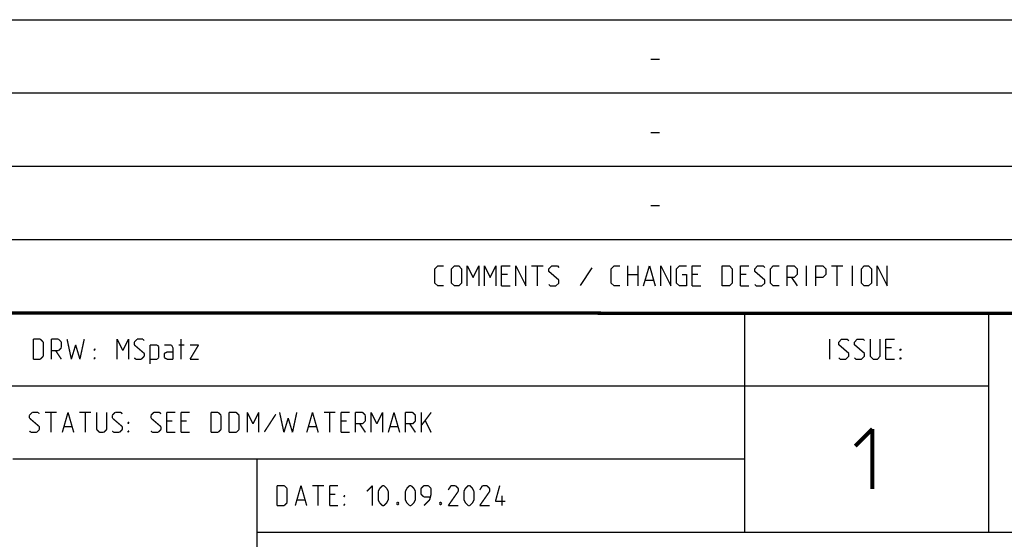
# Model space of a CAD drawing. Header units: millimetres. Extents: x 0 to 420, y 0 to 297.
# Tile 187 of 256: x 284 to 358, y 43 to 81. Entities that reach past the tile are written whole.
import ezdxf

# ---------------------------------------------------------------- set-up
doc = ezdxf.new("R2010")
doc.units = ezdxf.units.MM
doc.header["$LTSCALE"] = 23.1
doc.layers.get('0').update_dxf_attribs({"linetype": 'CONTINUOUS'})

msp = doc.modelspace()

# ---------------------------------------------------------------- linework, layer by layer
at = {"color": 2, "linetype": 'CONTINUOUS'}
for p, q in [((246.85, 81.495), (409.81, 81.495)), ((331.217, 78.536), (331.86, 78.536)), ((246.85, 76.005), (409.81, 76.005)), ((331.217, 73.046), (331.86, 73.046)), ((246.85, 70.515), (409.81, 70.515)), ((331.217, 67.556), (331.86, 67.556)), ((246.85, 65.025), (409.81, 65.025)), ((315.038, 62.816), (315.253, 63.03)), ((315.038, 61.744), (315.038, 62.816)), ((315.253, 63.03), (315.681, 63.03)), ((316.288, 62.816), (316.503, 63.03)), ((316.288, 61.744), (316.288, 62.816)), ((316.503, 63.03), (316.824, 63.03)), ((316.824, 63.03), (317.038, 62.816)), ((317.038, 62.816), (317.038, 61.744)), ((317.467, 63.03), (317.895, 62.173)), ((317.467, 61.53), (317.467, 63.03)), ((317.895, 62.173), (318.324, 63.03)), ((318.324, 63.03), (318.324, 61.53)), ((318.753, 63.03), (319.181, 62.173)), ((318.753, 61.53), (318.753, 63.03)), ((319.181, 62.173), (319.61, 63.03)), ((319.61, 63.03), (319.61, 61.53)), ((320.038, 63.03), (320.681, 63.03)), ((320.038, 61.53), (320.038, 63.03)), ((321.11, 63.03), (321.86, 61.53)), ((321.11, 61.53), (321.11, 63.03)), ((321.86, 61.53), (321.86, 63.03)), ((322.288, 63.03), (323.145, 63.03)), ((322.717, 61.53), (322.717, 63.03)), ((323.574, 62.816), (323.788, 63.03)), ((323.574, 62.601), (323.574, 62.816)), ((323.788, 63.03), (324.217, 63.03)), ((324.217, 63.03), (324.324, 62.923)), ((326.788, 62.887), (325.931, 61.566)), ((328.253, 62.816), (328.467, 63.03)), ((328.253, 61.744), (328.253, 62.816)), ((328.467, 63.03), (328.895, 63.03)), ((329.503, 61.53), (329.503, 63.03)), ((330.253, 63.03), (330.253, 61.53)), ((330.681, 61.53), (331.11, 63.03)), ((331.11, 63.03), (331.538, 61.53)), ((331.967, 63.03), (332.717, 61.53)), ((331.967, 61.53), (331.967, 63.03)), ((332.717, 61.53), (332.717, 63.03)), ((333.145, 62.816), (333.36, 63.03)), ((333.145, 61.744), (333.145, 62.816)), ((333.36, 63.03), (333.895, 63.03)), ((334.324, 63.03), (334.967, 63.03)), ((334.324, 61.53), (334.324, 63.03)), ((336.574, 63.03), (337.11, 63.03)), ((336.574, 61.53), (336.574, 63.03)), ((337.11, 63.03), (337.324, 62.816)), ((337.324, 62.816), (337.324, 61.744)), ((337.931, 63.03), (338.574, 63.03)), ((337.931, 61.53), (337.931, 63.03)), ((339.003, 62.816), (339.217, 63.03)), ((339.003, 62.601), (339.003, 62.816)), ((339.217, 63.03), (339.645, 63.03)), ((339.645, 63.03), (339.753, 62.923)), ((340.181, 62.816), (340.395, 63.03)), ((340.181, 61.744), (340.181, 62.816)), ((340.395, 63.03), (340.824, 63.03)), ((341.431, 63.03), (341.967, 63.03)), ((341.431, 61.53), (341.431, 63.03)), ((341.967, 63.03), (342.181, 62.816)), ((342.181, 62.816), (342.181, 62.387)), ((342.895, 61.53), (342.895, 63.03)), ((343.574, 63.03), (344.11, 63.03)), ((343.574, 61.53), (343.574, 63.03)), ((344.11, 63.03), (344.324, 62.816)), ((344.324, 62.816), (344.324, 62.387)), ((344.753, 63.03), (345.61, 63.03)), ((345.181, 61.53), (345.181, 63.03)), ((346.324, 61.53), (346.324, 63.03)), ((347.003, 62.816), (347.217, 63.03)), ((347.003, 61.744), (347.003, 62.816)), ((347.217, 63.03), (347.538, 63.03)), ((347.538, 63.03), (347.753, 62.816)), ((347.753, 62.816), (347.753, 61.744)), ((348.181, 63.03), (348.931, 61.53)), ((348.181, 61.53), (348.181, 63.03)), ((348.931, 61.53), (348.931, 63.03)), ((320.467, 62.387), (320.038, 62.387)), ((324.324, 61.958), (323.574, 62.601)), ((329.503, 62.387), (330.253, 62.387)), ((333.574, 62.387), (333.895, 62.387)), ((333.895, 62.387), (333.895, 61.53)), ((334.753, 62.387), (334.324, 62.387)), ((338.36, 62.387), (337.931, 62.387)), ((339.753, 61.958), (339.003, 62.601)), ((341.967, 62.173), (341.431, 62.173)), ((341.753, 62.173), (342.181, 61.53)), ((342.181, 62.387), (341.967, 62.173)), ((344.11, 62.173), (343.574, 62.173)), ((344.324, 62.387), (344.11, 62.173)), ((315.253, 61.53), (315.038, 61.744)), ((315.681, 61.53), (315.253, 61.53)), ((316.503, 61.53), (316.288, 61.744)), ((316.824, 61.53), (316.503, 61.53)), ((317.038, 61.744), (316.824, 61.53)), ((320.038, 61.53), (320.681, 61.53)), ((323.574, 61.637), (323.681, 61.53)), ((323.681, 61.53), (324.11, 61.53)), ((324.11, 61.53), (324.324, 61.744)), ((324.324, 61.744), (324.324, 61.958)), ((328.467, 61.53), (328.253, 61.744)), ((328.895, 61.53), (328.467, 61.53)), ((330.824, 61.958), (331.395, 61.958)), ((333.36, 61.53), (333.145, 61.744)), ((333.895, 61.53), (333.36, 61.53)), ((334.324, 61.53), (334.967, 61.53)), ((337.11, 61.53), (336.574, 61.53)), ((337.324, 61.744), (337.11, 61.53)), ((337.931, 61.53), (338.574, 61.53)), ((339.003, 61.637), (339.11, 61.53)), ((339.11, 61.53), (339.538, 61.53)), ((339.538, 61.53), (339.753, 61.744)), ((339.753, 61.744), (339.753, 61.958)), ((340.395, 61.53), (340.181, 61.744)), ((340.824, 61.53), (340.395, 61.53)), ((347.217, 61.53), (347.003, 61.744)), ((347.538, 61.53), (347.217, 61.53)), ((347.753, 61.744), (347.538, 61.53)), ((246.85, 59.535), (409.81, 59.535)), ((338.25, 59.535), (338.25, 43.065)), ((356.53, 59.535), (356.53, 43.065)), ((344.622, 56.04), (344.622, 57.54)), ((345.3, 57.326), (345.515, 57.54)), ((345.3, 57.111), (345.3, 57.326)), ((346.05, 56.468), (345.3, 57.111)), ((345.515, 57.54), (345.943, 57.54)), ((345.943, 57.54), (346.05, 57.433)), ((346.479, 57.326), (346.693, 57.54)), ((346.479, 57.111), (346.479, 57.326)), ((347.229, 56.468), (346.479, 57.111)), ((346.693, 57.54), (347.122, 57.54)), ((347.122, 57.54), (347.229, 57.433)), ((347.658, 57.54), (347.658, 56.254)), ((348.408, 56.254), (348.408, 57.54)), ((348.836, 57.54), (349.479, 57.54)), ((348.836, 56.04), (348.836, 57.54)), ((349.265, 56.897), (348.836, 56.897)), ((345.3, 56.147), (345.408, 56.04)), ((345.836, 56.04), (346.05, 56.254)), ((346.05, 56.254), (346.05, 56.468)), ((346.479, 56.147), (346.586, 56.04)), ((347.015, 56.04), (347.229, 56.254)), ((347.229, 56.254), (347.229, 56.468)), ((347.658, 56.254), (347.872, 56.04)), ((348.193, 56.04), (348.408, 56.254)), ((349.908, 56.79), (349.979, 56.79)), ((349.908, 56.683), (349.908, 56.79)), ((349.979, 56.79), (349.908, 56.683)), ((349.908, 56.147), (349.979, 56.147)), ((349.908, 56.04), (349.908, 56.147)), ((349.979, 56.147), (349.908, 56.04)), ((345.408, 56.04), (345.836, 56.04)), ((346.586, 56.04), (347.015, 56.04)), ((347.872, 56.04), (348.193, 56.04)), ((348.836, 56.04), (349.479, 56.04)), ((246.85, 54.045), (356.53, 54.045)), ((283.41, 48.555), (338.25, 48.555)), ((301.69, 48.555), (301.69, 10.125)), ((301.69, 43.065), (409.81, 43.065))]:
    msp.add_line(p, q, dxfattribs=at)
at = {"color": 7, "linetype": 'CONTINUOUS'}
msp.add_line((246.868, 59.506), (409.628, 59.494), dxfattribs=at)
at = {"color": 7, "linetype": 'CONTINUOUS', "const_width": 0.25}
msp.add_lwpolyline([(246.86, 59.511), (409.652, 59.467)], dxfattribs=at)
at = {"color": 2, "linetype": 'CONTINUOUS'}
for points, const_width in [([(284.936, 57.54), (285.472, 57.54)], 0.1), ([(284.936, 56.04), (284.936, 57.54)], 0.1), ([(285.472, 57.54), (285.686, 57.326)], 0.1), ([(286.294, 57.54), (286.829, 57.54)], 0.1), ([(286.294, 56.04), (286.294, 57.54)], 0.1), ([(286.829, 57.54), (287.044, 57.326)], 0.1), ([(287.472, 57.54), (287.794, 56.04)], 0.1), ([(288.436, 56.04), (288.758, 57.54)], 0.1), ([(291.222, 57.54), (291.651, 56.683)], 0.1), ([(291.222, 56.04), (291.222, 57.54)], 0.1), ([(291.651, 56.683), (292.079, 57.54)], 0.1), ([(292.079, 57.54), (292.079, 56.04)], 0.1), ([(292.508, 57.326), (292.722, 57.54)], 0.1), ([(292.722, 57.54), (293.151, 57.54)], 0.1), ([(293.151, 57.54), (293.258, 57.433)], 0.1), ([(296.008, 56.04), (296.008, 57.54)], 0.1), ([(285.686, 57.326), (285.686, 56.254)], 0.1), ([(287.044, 56.897), (286.829, 56.683)], 0.1), ([(287.044, 57.326), (287.044, 56.897)], 0.1), ([(287.794, 56.04), (288.115, 57.111)], 0.1), ([(288.115, 57.111), (288.436, 56.04)], 0.1), ([(289.508, 56.79), (289.579, 56.79)], 0.1), ([(289.508, 56.683), (289.508, 56.79)], 0.1), ([(289.579, 56.79), (289.508, 56.683)], 0.1), ([(292.508, 57.111), (292.508, 57.326)], 0.1), ([(293.258, 56.468), (292.508, 57.111)], 0.1), ([(293.686, 57.111), (294.222, 57.111)], 0.1), ([(293.686, 55.683), (293.686, 57.111)], 0.1), ([(294.222, 57.111), (294.329, 57.004)], 0.1), ([(294.329, 57.004), (294.329, 56.147)], 0.1), ([(295.294, 57.111), (294.758, 57.111)], 0.1), ([(295.401, 56.897), (295.294, 57.111)], 0.1), ([(295.401, 56.04), (295.401, 56.897)], 0.1), ([(295.829, 57.111), (296.258, 57.111)], 0.1), ([(296.686, 57.111), (297.329, 57.111)], 0.1), ([(297.329, 57.111), (296.686, 56.04)], 0.1), ([(285.472, 56.04), (284.936, 56.04)], 0.1), ([(285.686, 56.254), (285.472, 56.04)], 0.1), ([(286.829, 56.683), (286.294, 56.683)], 0.1), ([(286.615, 56.683), (287.044, 56.04)], 0.1), ([(289.508, 56.147), (289.579, 56.147)], 0.1), ([(289.508, 56.04), (289.508, 56.147)], 0.1), ([(289.579, 56.147), (289.508, 56.04)], 0.1), ([(292.508, 56.147), (292.615, 56.04)], 0.1), ([(292.615, 56.04), (293.044, 56.04)], 0.1), ([(293.044, 56.04), (293.258, 56.254)], 0.1), ([(293.258, 56.254), (293.258, 56.468)], 0.1), ([(294.222, 56.04), (293.686, 56.04)], 0.1), ([(294.329, 56.147), (294.222, 56.04)], 0.1), ([(294.758, 56.468), (294.972, 56.576)], 0.1), ([(294.758, 56.147), (294.758, 56.468)], 0.1), ([(294.972, 56.04), (294.758, 56.147)], 0.1), ([(294.972, 56.576), (295.401, 56.576)], 0.1), ([(295.401, 56.04), (294.972, 56.04)], 0.1), ([(296.686, 56.04), (297.329, 56.04)], 0.1), ([(284.651, 51.836), (284.865, 52.05)], 0.1), ([(284.651, 51.621), (284.651, 51.836)], 0.1), ([(285.401, 50.978), (284.651, 51.621)], 0.1), ([(284.865, 52.05), (285.294, 52.05)], 0.1), ([(285.294, 52.05), (285.401, 51.943)], 0.1), ([(285.829, 52.05), (286.686, 52.05)], 0.1), ([(286.258, 50.55), (286.258, 52.05)], 0.1), ([(287.115, 50.55), (287.544, 52.05)], 0.1), ([(287.544, 52.05), (287.972, 50.55)], 0.1), ([(288.401, 52.05), (289.258, 52.05)], 0.1), ([(288.829, 50.55), (288.829, 52.05)], 0.1), ([(289.686, 52.05), (289.686, 50.764)], 0.1), ([(290.436, 50.764), (290.436, 52.05)], 0.1), ([(290.865, 51.836), (291.079, 52.05)], 0.1), ([(290.865, 51.621), (290.865, 51.836)], 0.1), ([(291.615, 50.978), (290.865, 51.621)], 0.1), ([(291.079, 52.05), (291.508, 52.05)], 0.1), ([(291.508, 52.05), (291.615, 51.943)], 0.1), ([(293.758, 51.836), (293.972, 52.05)], 0.1), ([(293.758, 51.621), (293.758, 51.836)], 0.1), ([(294.508, 50.978), (293.758, 51.621)], 0.1), ([(293.972, 52.05), (294.401, 52.05)], 0.1), ([(294.401, 52.05), (294.508, 51.943)], 0.1), ([(294.936, 52.05), (295.579, 52.05)], 0.1), ([(294.936, 50.55), (294.936, 52.05)], 0.1), ([(296.008, 52.05), (296.651, 52.05)], 0.1), ([(296.008, 50.55), (296.008, 52.05)], 0.1), ([(298.258, 52.05), (298.794, 52.05)], 0.1), ([(298.258, 50.55), (298.258, 52.05)], 0.1), ([(298.794, 52.05), (299.008, 51.836)], 0.1), ([(299.008, 51.836), (299.008, 50.764)], 0.1), ([(299.615, 52.05), (300.151, 52.05)], 0.1), ([(299.615, 50.55), (299.615, 52.05)], 0.1), ([(300.151, 52.05), (300.365, 51.836)], 0.1), ([(300.365, 51.836), (300.365, 50.764)], 0.1), ([(300.972, 52.05), (301.401, 51.193)], 0.1), ([(300.972, 50.55), (300.972, 52.05)], 0.1), ([(301.401, 51.193), (301.829, 52.05)], 0.1), ([(301.829, 52.05), (301.829, 50.55)], 0.1), ([(303.115, 51.907), (302.258, 50.586)], 0.1), ([(303.401, 52.05), (303.722, 50.55)], 0.1), ([(303.722, 50.55), (304.044, 51.621)], 0.1), ([(304.044, 51.621), (304.365, 50.55)], 0.1), ([(304.365, 50.55), (304.686, 52.05)], 0.1), ([(305.436, 50.55), (305.865, 52.05)], 0.1), ([(305.865, 52.05), (306.294, 50.55)], 0.1), ([(306.722, 52.05), (307.579, 52.05)], 0.1), ([(307.151, 50.55), (307.151, 52.05)], 0.1), ([(308.008, 52.05), (308.651, 52.05)], 0.1), ([(308.008, 50.55), (308.008, 52.05)], 0.1), ([(309.079, 52.05), (309.615, 52.05)], 0.1), ([(309.079, 50.55), (309.079, 52.05)], 0.1), ([(309.615, 52.05), (309.829, 51.836)], 0.1), ([(309.829, 51.836), (309.829, 51.407)], 0.1), ([(310.258, 52.05), (310.686, 51.193)], 0.1), ([(310.258, 50.55), (310.258, 52.05)], 0.1), ([(310.686, 51.193), (311.115, 52.05)], 0.1), ([(311.115, 52.05), (311.115, 50.55)], 0.1), ([(311.544, 50.55), (311.972, 52.05)], 0.1), ([(311.972, 52.05), (312.401, 50.55)], 0.1), ([(312.829, 52.05), (313.365, 52.05)], 0.1), ([(312.829, 50.55), (312.829, 52.05)], 0.1), ([(313.365, 52.05), (313.579, 51.836)], 0.1), ([(313.579, 51.836), (313.579, 51.407)], 0.1), ([(314.008, 50.55), (314.008, 52.05)], 0.1), ([(314.008, 51.05), (314.758, 52.05)], 0.1), ([(285.401, 50.764), (285.401, 50.978)], 0.1), ([(287.258, 50.978), (287.829, 50.978)], 0.1), ([(291.615, 50.764), (291.615, 50.978)], 0.1), ([(292.044, 51.3), (292.115, 51.3)], 0.1), ([(292.044, 51.193), (292.044, 51.3)], 0.1), ([(292.115, 51.3), (292.044, 51.193)], 0.1), ([(294.508, 50.764), (294.508, 50.978)], 0.1), ([(295.365, 51.407), (294.936, 51.407)], 0.1), ([(296.436, 51.407), (296.008, 51.407)], 0.1), ([(305.579, 50.978), (306.151, 50.978)], 0.1), ([(308.436, 51.407), (308.008, 51.407)], 0.1), ([(309.615, 51.193), (309.079, 51.193)], 0.1), ([(309.401, 51.193), (309.829, 50.55)], 0.1), ([(309.829, 51.407), (309.615, 51.193)], 0.1), ([(311.686, 50.978), (312.258, 50.978)], 0.1), ([(313.365, 51.193), (312.829, 51.193)], 0.1), ([(313.151, 51.193), (313.579, 50.55)], 0.1), ([(313.579, 51.407), (313.365, 51.193)], 0.1), ([(314.329, 51.407), (314.758, 50.55)], 0.1), ([(346.533, 49.519), (347.818, 50.805)], 0.3), ([(347.818, 50.805), (347.818, 46.305)], 0.3), ([(284.651, 50.657), (284.758, 50.55)], 0.1), ([(284.758, 50.55), (285.186, 50.55)], 0.1), ([(285.186, 50.55), (285.401, 50.764)], 0.1), ([(289.686, 50.764), (289.901, 50.55)], 0.1), ([(289.901, 50.55), (290.222, 50.55)], 0.1), ([(290.222, 50.55), (290.436, 50.764)], 0.1), ([(290.865, 50.657), (290.972, 50.55)], 0.1), ([(290.972, 50.55), (291.401, 50.55)], 0.1), ([(291.401, 50.55), (291.615, 50.764)], 0.1), ([(292.044, 50.657), (292.115, 50.657)], 0.1), ([(292.044, 50.55), (292.044, 50.657)], 0.1), ([(292.115, 50.657), (292.044, 50.55)], 0.1), ([(293.758, 50.657), (293.865, 50.55)], 0.1), ([(293.865, 50.55), (294.294, 50.55)], 0.1), ([(294.294, 50.55), (294.508, 50.764)], 0.1), ([(294.936, 50.55), (295.579, 50.55)], 0.1), ([(296.008, 50.55), (296.651, 50.55)], 0.1), ([(298.794, 50.55), (298.258, 50.55)], 0.1), ([(299.008, 50.764), (298.794, 50.55)], 0.1), ([(300.151, 50.55), (299.615, 50.55)], 0.1), ([(300.365, 50.764), (300.151, 50.55)], 0.1), ([(308.008, 50.55), (308.651, 50.55)], 0.1), ([(303.216, 46.56), (303.752, 46.56)], 0.1), ([(303.216, 45.06), (303.216, 46.56)], 0.1), ([(303.752, 46.56), (303.966, 46.346)], 0.1), ([(304.574, 45.06), (305.002, 46.56)], 0.1), ([(305.002, 46.56), (305.431, 45.06)], 0.1), ([(305.859, 46.56), (306.716, 46.56)], 0.1), ([(306.288, 45.06), (306.288, 46.56)], 0.1), ([(307.145, 46.56), (307.788, 46.56)], 0.1), ([(307.145, 45.06), (307.145, 46.56)], 0.1), ([(309.931, 46.131), (310.359, 46.56)], 0.1), ([(310.359, 46.56), (310.359, 45.06)], 0.1), ([(310.895, 46.346), (311.109, 46.56)], 0.1), ([(311.109, 46.56), (311.216, 46.56)], 0.1), ([(311.216, 46.56), (311.431, 46.346)], 0.1), ([(312.931, 46.346), (313.145, 46.56)], 0.1), ([(313.145, 46.56), (313.252, 46.56)], 0.1), ([(313.252, 46.56), (313.466, 46.346)], 0.1), ([(314.216, 46.56), (314.002, 46.346)], 0.1), ([(314.538, 46.56), (314.216, 46.56)], 0.1), ([(314.752, 46.346), (314.538, 46.56)], 0.1), ([(316.252, 46.56), (316.038, 46.238)], 0.1), ([(316.574, 46.56), (316.252, 46.56)], 0.1), ([(316.788, 46.346), (316.574, 46.56)], 0.1), ([(317.324, 46.346), (317.538, 46.56)], 0.1), ([(317.538, 46.56), (317.645, 46.56)], 0.1), ([(317.645, 46.56), (317.859, 46.346)], 0.1), ([(318.609, 46.56), (318.395, 46.238)], 0.1), ([(318.931, 46.56), (318.609, 46.56)], 0.1), ([(319.145, 46.346), (318.931, 46.56)], 0.1), ([(319.574, 45.381), (319.895, 46.56)], 0.1), ([(303.966, 46.346), (303.966, 45.274)], 0.1), ([(307.574, 45.917), (307.145, 45.917)], 0.1), ([(308.216, 45.81), (308.288, 45.81)], 0.1), ([(308.216, 45.703), (308.216, 45.81)], 0.1), ([(308.288, 45.81), (308.216, 45.703)], 0.1), ([(310.788, 46.131), (310.895, 46.346)], 0.1), ([(310.788, 45.488), (310.788, 46.131)], 0.1), ([(311.431, 46.346), (311.538, 46.131)], 0.1), ([(311.538, 46.131), (311.538, 45.488)], 0.1), ([(312.824, 46.131), (312.931, 46.346)], 0.1), ([(312.824, 45.488), (312.824, 46.131)], 0.1), ([(313.466, 46.346), (313.574, 46.131)], 0.1), ([(313.574, 46.131), (313.574, 45.488)], 0.1), ([(314.002, 46.346), (314.002, 45.917)], 0.1), ([(314.002, 45.917), (314.216, 45.703)], 0.1), ([(314.216, 45.703), (314.681, 45.703)], 0.1), ([(314.645, 45.488), (314.752, 45.917)], 0.1), ([(314.752, 45.917), (314.752, 46.346)], 0.1), ([(316.038, 45.06), (316.788, 46.131)], 0.1), ([(316.788, 46.131), (316.788, 46.346)], 0.1), ([(317.216, 46.131), (317.324, 46.346)], 0.1), ([(317.216, 45.488), (317.216, 46.131)], 0.1), ([(317.859, 46.346), (317.966, 46.131)], 0.1), ([(317.966, 46.131), (317.966, 45.488)], 0.1), ([(318.395, 45.06), (319.145, 46.131)], 0.1), ([(319.145, 46.131), (319.145, 46.346)], 0.1), ([(320.074, 45.06), (320.074, 45.81)], 0.1), ([(303.752, 45.06), (303.216, 45.06)], 0.1), ([(303.966, 45.274), (303.752, 45.06)], 0.1), ([(304.716, 45.488), (305.288, 45.488)], 0.1), ([(307.145, 45.06), (307.788, 45.06)], 0.1), ([(308.216, 45.167), (308.288, 45.167)], 0.1), ([(308.216, 45.06), (308.216, 45.167)], 0.1), ([(308.288, 45.167), (308.216, 45.06)], 0.1), ([(310.895, 45.274), (310.788, 45.488)], 0.1), ([(311.109, 45.06), (310.895, 45.274)], 0.1), ([(311.216, 45.06), (311.109, 45.06)], 0.1), ([(311.431, 45.274), (311.216, 45.06)], 0.1), ([(311.538, 45.488), (311.431, 45.274)], 0.1), ([(312.181, 45.238), (312.216, 45.31)], 0.1), ([(312.181, 45.203), (312.181, 45.238)], 0.1), ([(312.216, 45.131), (312.181, 45.203)], 0.1), ([(312.216, 45.31), (312.288, 45.31)], 0.1), ([(312.288, 45.131), (312.216, 45.131)], 0.1), ([(312.288, 45.31), (312.324, 45.238)], 0.1), ([(312.324, 45.203), (312.288, 45.131)], 0.1), ([(312.324, 45.238), (312.324, 45.203)], 0.1), ([(312.931, 45.274), (312.824, 45.488)], 0.1), ([(313.145, 45.06), (312.931, 45.274)], 0.1), ([(313.252, 45.06), (313.145, 45.06)], 0.1), ([(313.466, 45.274), (313.252, 45.06)], 0.1), ([(313.574, 45.488), (313.466, 45.274)], 0.1), ([(314.216, 45.06), (314.645, 45.488)], 0.1), ([(315.395, 45.238), (315.431, 45.31)], 0.1), ([(315.395, 45.203), (315.395, 45.238)], 0.1), ([(315.431, 45.131), (315.395, 45.203)], 0.1), ([(315.431, 45.31), (315.502, 45.31)], 0.1), ([(315.502, 45.131), (315.431, 45.131)], 0.1), ([(315.502, 45.31), (315.538, 45.238)], 0.1), ([(315.538, 45.203), (315.502, 45.131)], 0.1), ([(315.538, 45.238), (315.538, 45.203)], 0.1), ([(316.788, 45.06), (316.038, 45.06)], 0.1), ([(317.324, 45.274), (317.216, 45.488)], 0.1), ([(317.538, 45.06), (317.324, 45.274)], 0.1), ([(317.645, 45.06), (317.538, 45.06)], 0.1), ([(317.859, 45.274), (317.645, 45.06)], 0.1), ([(317.966, 45.488), (317.859, 45.274)], 0.1), ([(319.145, 45.06), (318.395, 45.06)], 0.1), ([(320.324, 45.381), (319.574, 45.381)], 0.1)]:
    msp.add_lwpolyline(points, dxfattribs=dict(at, const_width=const_width))

doc.saveas('drawing.dxf')
